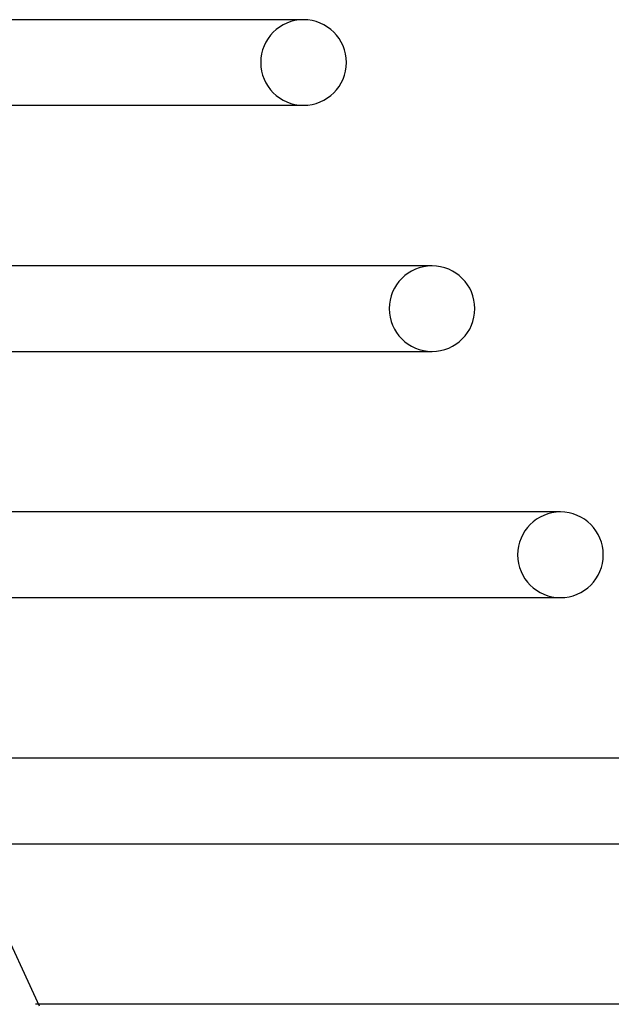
# Model space of a CAD drawing. Header units: millimetres. Extents: x -305 to 305, y -2 to 230.
# Tile 59 of 63: x 241 to 268, y 50 to 96. Entities that reach past the tile are written whole.
import ezdxf

# ---------------------------------------------------------------- set-up
doc = ezdxf.new("R2010")
doc.units = ezdxf.units.MM
doc.layers.add('HIDDEN', color=7, linetype='Continuous')
doc.layers.add('THICK', color=7, linetype='Continuous')

msp = doc.modelspace()

# ---------------------------------------------------------------- linework, layer by layer
at = {"layer": 'HIDDEN'}
for p, q in [((266, 73), (265.86, 73)), ((241.615, 50), (241.483, 50))]:
    msp.add_line(p, q, dxfattribs=at)
for centre, start, end in [((254, 94), 90, 180), ((254, 94), 180, 270), ((260, 82.5), 90, 180), ((260, 82.5), 180, 270), ((266, 71), 90, 180), ((266, 71), 180, 270)]:
    msp.add_arc(centre, 2, start, end, dxfattribs=at)
at = {"layer": 'THICK'}
for p, q in [((254, 96), (220.463, 96)), ((254, 96), (253.866, 96)), ((222.302, 92), (254, 92)), ((253.868, 92), (254, 92)), ((260, 84.5), (225.751, 84.5)), ((260, 84.5), (259.863, 84.5)), ((227.59, 80.5), (260, 80.5)), ((259.865, 80.5), (260, 80.5)), ((266, 73), (231.039, 73)), ((232.878, 69), (266, 69)), ((265.862, 69), (266, 69)), ((272, 61.5), (236.327, 61.5)), ((237.606, 58.718), (241.645, 49.935)), ((238.166, 57.5), (272, 57.5)), ((278, 50), (241.615, 50))]:
    msp.add_line(p, q, dxfattribs=at)
for centre, start, end in [((254, 94), 0, 90), ((254, 94), 270, 0), ((260, 82.5), 0, 90), ((260, 82.5), 270, 0), ((266, 71), 0, 90), ((266, 71), 270, 0)]:
    msp.add_arc(centre, 2, start, end, dxfattribs=at)

doc.saveas('drawing.dxf')
